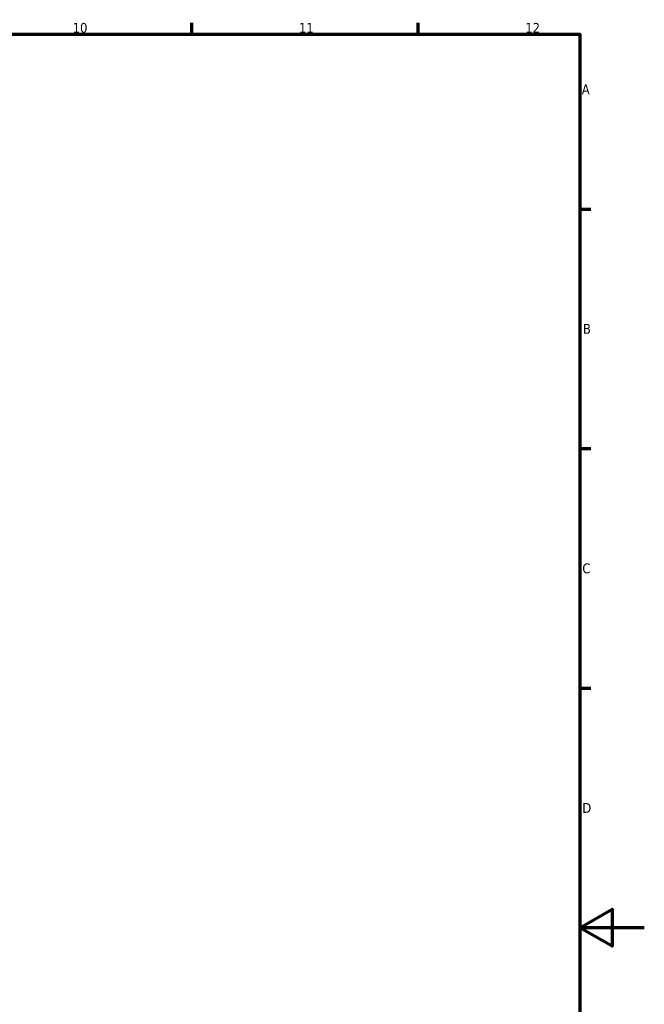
# Model space of a CAD drawing. Header units: millimetres. Extents: x 0 to 889, y 0 to 594.
# Tile 11 of 11: x 648 to 841, y 273 to 578. Entities that reach past the tile are written whole.
import ezdxf

# ---------------------------------------------------------------- set-up
doc = ezdxf.new("R2010")
doc.units = ezdxf.units.MM
doc.layers.add('Border (ANSI)', color=7, linetype='Continuous', lineweight=70)
doc.styles.add('Note Text (ANSI)', font='tahoma.ttf')

# ---------------------------------------------------------------- blocks, each defined once
blk = doc.blocks.new('Borders Default Border')
at = {"layer": 'Border (ANSI)'}
for p, q in [((700.83, 574), (700.83, 577.45)), ((770.92, 574), (770.92, 577.45)), ((821, 519.75), (824.45, 519.75)), ((821, 445.5), (824.45, 445.5)), ((821, 371.25), (824.45, 371.25))]:
    blk.add_line(p, q, dxfattribs=at)
at = {"layer": 'Border (ANSI)', "flags": 128}
for points in [[(20, 20), (20, 574), (821, 574), (821, 20), (20, 20)], [(841, 297), (821, 297), (831, 302.77), (831, 291.23), (821, 297)]]:
    blk.add_lwpolyline(points, dxfattribs=at)
at = {"layer": 'Border (ANSI)', "attachment_point": 7, "style": 'Note Text (ANSI)'}
for s, insert, char_height in [('10', (663.96, 574.34), 3.048), ('11', (734.04, 574.4), 3.048), ('12', (804.13, 574.4), 3.048), ('A', (821.63, 555.35), 3.05), ('B', (821.99, 481.1), 3.05), ('C', (821.8, 406.8), 3.05), ('D', (821.81, 332.6), 3.05)]:
    blk.add_mtext(s, dxfattribs=dict(at, insert=insert, char_height=char_height))

msp = doc.modelspace()

# ---------------------------------------------------------------- block references
msp.add_blockref('Borders Default Border', (0, 0))

doc.saveas('drawing.dxf')
